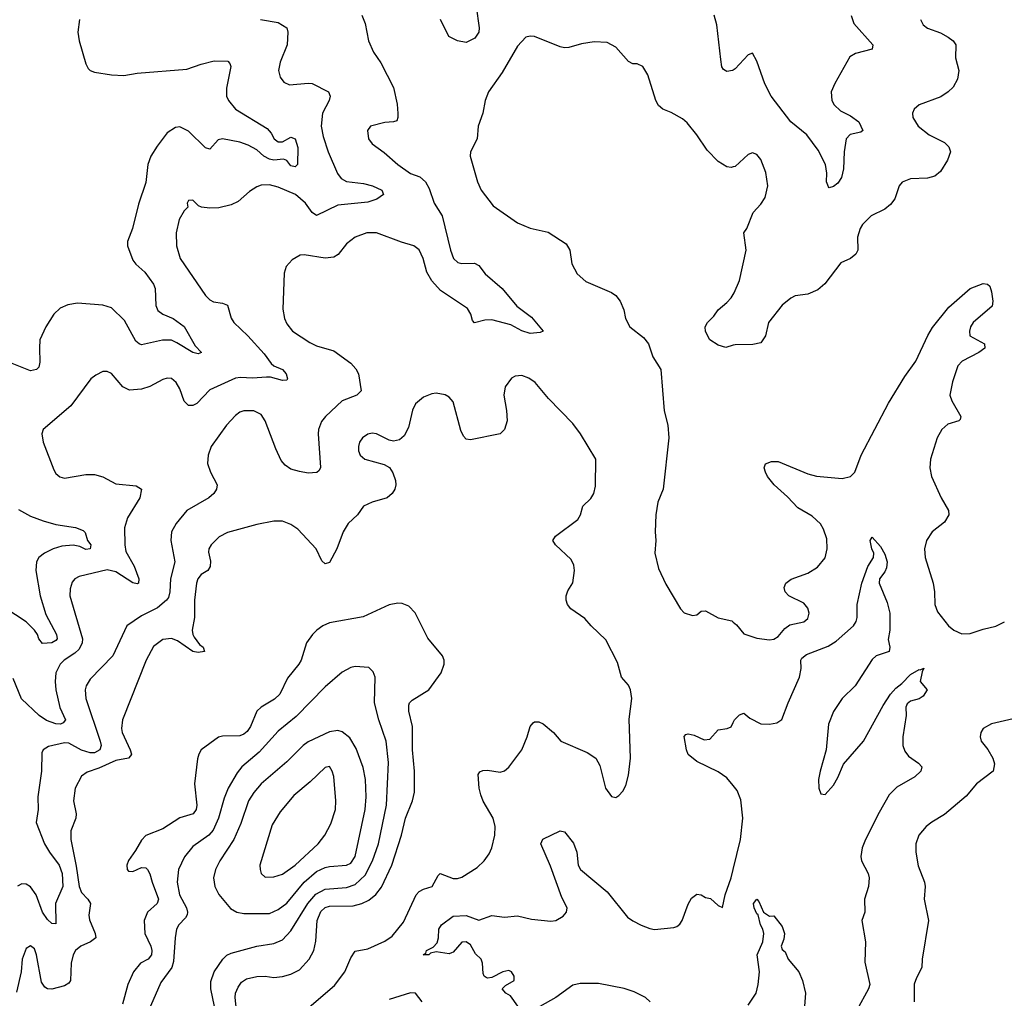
# Model space of a CAD drawing. Header units: inches. Extents: x 1682530 to 1839546, y 640742 to 791647.
# Tile 171 of 256: x 1736660 to 1741269, y 684906 to 689488. Entities that reach past the tile are written whole.
import ezdxf

# ---------------------------------------------------------------- set-up
doc = ezdxf.new("R2010")
doc.units = ezdxf.units.IN
doc.header["$MEASUREMENT"] = 0
doc.layers.add('B7638', color=7, linetype='Continuous')
doc.layers.add('B7648', color=7, linetype='Continuous')

msp = doc.modelspace()

# ---------------------------------------------------------------- linework, layer by layer
at = {"layer": 'B7638', "color": 5}
for points, elevation in [([(1738796.5, 689550), (1738811.7, 689450), (1738810.2, 689430), (1738790, 689402), (1738750, 689382), (1738709, 689390), (1738669.6, 689410), (1738629.8, 689489.8)], 760), ([(1736940.8, 689490), (1736932.4, 689430), (1736938.5, 689390), (1736970, 689281), (1736980.5, 689260.5), (1736990, 689250.5), (1737010, 689242.4), (1737090, 689230.3), (1737147.4, 689227.4), (1737210, 689238), (1737443.2, 689256.8), (1737510, 689280.7), (1737570, 689295.2), (1737633.9, 689293.9), (1737643.7, 689283.7), (1737648.6, 689268.6), (1737627.7, 689167.7), (1737628.9, 689130), (1737638, 689110), (1737670, 689069.2), (1737819.1, 688979.1), (1737837.5, 688957.5), (1737851.2, 688931.2), (1737870, 688916), (1737890, 688917.3), (1737930, 688938.6), (1737950, 688930.3), (1737962, 688890), (1737960.3, 688810), (1737950, 688798.9), (1737930, 688804.7), (1737910, 688829.6), (1737894.9, 688834.9), (1737850, 688831.4), (1737830, 688835.9), (1737802.5, 688850), (1737770, 688879.3), (1737730, 688900.4), (1737690, 688914.7), (1737610, 688931.1), (1737590, 688925.6), (1737550, 688882.4), (1737530, 688887.8), (1737450, 688966.3), (1737410, 688986), (1737390, 688984.2), (1737350, 688958), (1737303, 688897), (1737274, 688850), (1737259.7, 688810), (1737250, 688726), (1737215.8, 688624.2), (1737187.9, 688510), (1737165.2, 688450), (1737164.9, 688430), (1737190, 688362.6), (1737204.2, 688344.2), (1737246.7, 688306.7), (1737286.2, 688250), (1737293.8, 688230), (1737296.8, 688150), (1737306.4, 688126.4), (1737330, 688110.2), (1737378.9, 688090), (1737430, 688052.2), (1737481.8, 687961.8), (1737510.7, 687930), (1737496.1, 687923.9), (1737470, 687929.7), (1737395.9, 687975.9), (1737370, 687987.2), (1737328, 687987.9), (1737230, 687966.2), (1737219.3, 687970), (1737203.9, 687983.9), (1737150, 688079.2), (1737090, 688138.5), (1737050, 688152.4), (1736930, 688161.4), (1736886.1, 688153.9), (1736850, 688138), (1736820.2, 688110), (1736781.8, 688050), (1736755.2, 687990), (1736752.1, 687950), (1736755.2, 687884.8), (1736750, 687862), (1736739.3, 687850), (1736710, 687843.5), (1736610, 687885.3)], 720), ([(1737787.3, 689490), (1737870, 689475.5), (1737910.4, 689450), (1737914.6, 689430), (1737912.7, 689370), (1737878.9, 689290), (1737872, 689250), (1737879, 689219), (1737896.7, 689196.7), (1737923.4, 689183.4), (1738010, 689191.5), (1738028.9, 689188.9), (1738105.3, 689150), (1738113.4, 689130), (1738109.2, 689110), (1738077.1, 689050), (1738071, 688990), (1738081, 688940.9), (1738103.9, 688870), (1738147.5, 688767.5), (1738164.9, 688744.9), (1738190, 688730.1), (1738270, 688722), (1738312.2, 688710), (1738355.3, 688690), (1738363.8, 688670), (1738332.2, 688647.8), (1738290, 688633.4), (1738150, 688619.4), (1738050, 688571), (1738030, 688585.7), (1737997.7, 688630), (1737950.9, 688670), (1737870, 688704.4), (1737830, 688714.8), (1737790, 688713.7), (1737770, 688706.3), (1737736, 688684), (1737683.2, 688636.8), (1737650, 688621.1), (1737592.5, 688607.5), (1737550, 688605.7), (1737511.3, 688611.3), (1737497, 688617), (1737470, 688644), (1737450, 688642), (1737444, 688630), (1737446.8, 688610), (1737430, 688593.2), (1737406.7, 688553.3), (1737392.7, 688490), (1737394, 688430), (1737411.7, 688370), (1737530, 688197.6), (1737550, 688177), (1737567.4, 688167.4), (1737610, 688160.7), (1737632.5, 688152.5), (1737650.1, 688090.1), (1737662.6, 688070), (1737728.5, 688008.5), (1737804.4, 687924.4), (1737837.9, 687877.9), (1737850, 687867.4), (1737890.3, 687850), (1737908.2, 687830), (1737913.8, 687806.2), (1737910, 687801.2), (1737890, 687799.6), (1737834.5, 687814.5), (1737815.1, 687815.1), (1737750.1, 687809.9), (1737693.3, 687813.3), (1737670, 687809.3), (1737550, 687755.6), (1737490, 687690.9), (1737470, 687682.2), (1737450, 687681.5), (1737430, 687701.6), (1737410, 687759.5), (1737393.1, 687790), (1737370, 687808.2), (1737350, 687809.7), (1737330, 687803.1), (1737268.6, 687771.4), (1737230, 687758), (1737173.9, 687753.9), (1737143.5, 687770), (1737090, 687831.3), (1737070, 687841.3), (1737050, 687841.3), (1737016.1, 687823.9), (1736993.8, 687806.2), (1736899.1, 687680.9), (1736770.8, 687570), (1736764, 687550), (1736770.6, 687510), (1736819.9, 687379.9), (1736830, 687362.8), (1736848, 687348), (1736870, 687342), (1736970, 687358.7), (1737010, 687358.7), (1737050, 687347.2), (1737110, 687315.8), (1737205.1, 687305.1), (1737230.4, 687290), (1737222.2, 687250), (1737164.8, 687155.2), (1737150.7, 687109.3), (1737152.5, 687030), (1737157.7, 686997.7), (1737196.5, 686930), (1737217.1, 686870), (1737216.3, 686850), (1737210, 686846.9), (1737190, 686852), (1737110, 686903.4), (1737070, 686912.3), (1736939.1, 686880.9), (1736918, 686870), (1736906.1, 686853.9), (1736896.7, 686823.3), (1736894.6, 686790), (1736953.9, 686590), (1736952.1, 686570), (1736938.5, 686541.5), (1736917.9, 686522.1), (1736868.6, 686490), (1736850, 686471.4), (1736829.5, 686430), (1736825.6, 686390), (1736829.2, 686350), (1736847.9, 686267.9), (1736874, 686210), (1736864, 686196), (1736850.4, 686189.6), (1736829.4, 686190.6), (1736786.2, 686206.2), (1736751.1, 686230), (1736668.7, 686308.7), (1736630, 686402.9)], 740), ([(1738262.4, 689510), (1738277.1, 689470), (1738292.4, 689390), (1738316.7, 689336.7), (1738350, 689286.8), (1738410, 689170.8), (1738427.3, 689092.7), (1738430.3, 689049.7), (1738430.3, 689029.7), (1738424.9, 689015.1), (1738410.3, 689009.7), (1738370, 689007.8), (1738302.8, 688990), (1738288.4, 688970), (1738293.4, 688930), (1738310, 688907.7), (1738366.6, 688866.6), (1738430.4, 688810), (1738490, 688769), (1738532.8, 688752.8), (1738559.6, 688730), (1738577.6, 688697.6), (1738600.2, 688630), (1738637.5, 688570), (1738677, 688410), (1738691.3, 688370), (1738711.7, 688351.7), (1738730, 688347.3), (1738789.1, 688349.1), (1738810, 688338), (1738838.5, 688298.5), (1738918.4, 688230), (1738986.8, 688146.8), (1739056.2, 688096.2), (1739111.3, 688030), (1739096.3, 688023.7), (1739050, 688019.5), (1739010, 688031.8), (1738959.3, 688059.3), (1738870, 688082.6), (1738838, 688082), (1738789.5, 688069.5), (1738780.1, 688080.1), (1738771.5, 688110), (1738756.4, 688136.4), (1738630, 688219.8), (1738590, 688266.3), (1738566.5, 688306.5), (1738548.9, 688370), (1738530, 688411.2), (1738504.7, 688430), (1738446.7, 688446.7), (1738330.3, 688489.7), (1738284.7, 688490), (1738230, 688469.6), (1738190, 688439.6), (1738151, 688389), (1738130, 688376.8), (1738090, 688371.7), (1737992.2, 688387.8), (1737973.7, 688386.3), (1737936.3, 688363.7), (1737907.7, 688332.2), (1737898.7, 688301.3), (1737892.7, 688132.7), (1737899, 688090), (1737910, 688063.8), (1737937, 688030), (1738017.6, 687977.6), (1738050, 687961.7), (1738130, 687938), (1738210, 687880.3), (1738233.8, 687853.8), (1738246.4, 687830), (1738258.6, 687750), (1738237.6, 687730), (1738170, 687703.4), (1738091.4, 687630), (1738073.6, 687606.4), (1738058.9, 687570), (1738056.8, 687550), (1738068.9, 687391.1), (1738062.6, 687377.4), (1738051.5, 687368.5), (1738010, 687364.7), (1737970, 687373.6), (1737930, 687384.5), (1737902.1, 687402.1), (1737884.7, 687424.7), (1737858.9, 687478.9), (1737810, 687609.6), (1737790, 687639.7), (1737756.5, 687656.5), (1737710, 687657.7), (1737690, 687651.1), (1737670, 687635.8), (1737627.9, 687590), (1737556.9, 687490), (1737542.4, 687450), (1737539.6, 687410), (1737552.7, 687370), (1737583.8, 687310), (1737581.6, 687290), (1737568.2, 687270), (1737544.9, 687250), (1737442, 687190), (1737393.1, 687130), (1737370.3, 687090), (1737368.2, 687050), (1737386.2, 686950), (1737366.4, 686870), (1737363.2, 686810), (1737356.6, 686783.4), (1737348.1, 686770), (1737305, 686735), (1737230, 686696.8), (1737161.5, 686650), (1737096.2, 686510), (1736990, 686399.7), (1736971.5, 686370), (1736967.1, 686350), (1736969.2, 686310), (1737037.2, 686110), (1737040.9, 686090), (1737035.3, 686070), (1737010, 686055.8), (1736990, 686055.8), (1736950, 686067.7), (1736890, 686100.4), (1736870, 686101.8), (1736794.3, 686085.7), (1736770.4, 686070), (1736764.2, 686055.8), (1736762.7, 685970), (1736744.4, 685850), (1736747.3, 685790), (1736736.8, 685730), (1736776.4, 685630), (1736799.2, 685590), (1736844.2, 685530), (1736859.4, 685490), (1736861.7, 685430), (1736827.2, 685350), (1736830, 685255.3), (1736810, 685256.9), (1736790, 685274.5), (1736767.5, 685310), (1736738, 685390), (1736710, 685428.6), (1736690, 685440.3), (1736670, 685442.2), (1736649.4, 685430.6)], 760), ([(1740000, 689252.2), (1739996.3, 689250), (1739970, 689246), (1739954.5, 689254.5), (1739947.6, 689267.6), (1739942, 689302), (1739924.2, 689464.2), (1739911, 689510)], 760), ([(1740000, 688798.9), (1739990, 688797), (1739970, 688799.5), (1739930, 688825.1), (1739877.5, 688877.5), (1739830, 688949.6), (1739785.1, 689005.1), (1739763.5, 689023.5), (1739710, 689053.3), (1739670, 689069.6), (1739650, 689086.6), (1739638, 689110), (1739601.3, 689230), (1739577, 689270), (1739550, 689282.4), (1739530, 689282.4), (1739510, 689293), (1739450, 689359.6), (1739410, 689381.3), (1739350, 689384.4), (1739290, 689376.1), (1739230, 689357.8), (1739210, 689356.5), (1739190, 689360.8), (1739070.4, 689409.6), (1739050, 689411.8), (1739030, 689407), (1738990, 689365.1), (1738918.2, 689241.8), (1738854, 689150), (1738838.3, 689110), (1738827.4, 689050), (1738806.7, 688990), (1738801.1, 688930), (1738770.3, 688870), (1738768.8, 688850), (1738803.5, 688730), (1738819.8, 688690), (1738877, 688617), (1738990, 688536.9), (1739050, 688512.9), (1739134, 688494), (1739218.3, 688438.3), (1739235.8, 688410), (1739244.4, 688344.5), (1739270, 688298.9), (1739310, 688262), (1739430.3, 688210.3), (1739450, 688196.3), (1739470.4, 688170), (1739487.7, 688130), (1739496.3, 688090), (1739516.3, 688050), (1739580.9, 688000.9), (1739604, 687970), (1739624.4, 687910), (1739662, 687850), (1739677.4, 687657.4), (1739694, 687590), (1739699.1, 687530), (1739672, 687290), (1739647.6, 687230), (1739638, 687170), (1739635.3, 687090), (1739638.7, 687050), (1739634, 686990), (1739650, 686918), (1739684.7, 686844.7), (1739752.7, 686730), (1739770, 686710.5), (1739810, 686698), (1739830, 686702), (1739850, 686719.1), (1739870, 686720.3), (1739930, 686687.8), (1739993.3, 686673.3), (1740000, 686667.9)], 780), ([(1740000, 687963.7), (1739966, 687954), (1739930, 687963.7), (1739890, 687989.3), (1739870, 688028.7), (1739869.6, 688050), (1739879.3, 688070), (1739910, 688101), (1739929.4, 688130), (1739970, 688163.7), (1739990, 688186.4), (1740000, 688202.1)], 780), ([(1737993.9, 684846.1), (1738134.2, 684965.8), (1738182.8, 685030), (1738210, 685095.3), (1738230, 685126.7), (1738290, 685138.1), (1738370, 685173), (1738403.5, 685196.5), (1738457.2, 685262.8), (1738516.5, 685390), (1738530, 685406.4), (1738550, 685417.3), (1738591, 685429), (1738618.7, 685481.3), (1738629, 685491), (1738690, 685467.2), (1738710, 685467), (1738730, 685473.7), (1738801.5, 685518.5), (1738835.1, 685550), (1738857.4, 685582.6), (1738870, 685610.5), (1738884.1, 685670), (1738885.4, 685710), (1738876.7, 685750), (1738830, 685829.8), (1738818.5, 685858.5), (1738811.3, 685890), (1738806.6, 685953.4), (1738813.5, 685966.5), (1738827.4, 685972.6), (1738850, 685974), (1738910, 685965.7), (1738930, 685971.3), (1738950, 685987.8), (1739011, 686069), (1739036.2, 686130), (1739050, 686179.1), (1739063.3, 686196.7), (1739070, 686201.1), (1739090, 686200.3), (1739110, 686191.3), (1739159.5, 686150), (1739192.7, 686110), (1739317.1, 686057.1), (1739357.3, 686030), (1739375.6, 685995.6), (1739403, 685890), (1739430, 685851), (1739450, 685846.8), (1739464.1, 685855.9), (1739484.1, 685875.9), (1739498, 685902), (1739509.5, 685950.5), (1739519.5, 686030), (1739513.3, 686213.3), (1739526, 686310), (1739519.3, 686350), (1739510, 686373), (1739477.7, 686410), (1739459.1, 686479.1), (1739404.4, 686584.4), (1739335.1, 686650), (1739305.3, 686685.3), (1739239.6, 686730), (1739224.7, 686750), (1739217.6, 686770), (1739218.4, 686790), (1739226.2, 686813.8), (1739250, 686852), (1739257, 686910), (1739253.8, 686933.8), (1739241.2, 686961.2), (1739168.7, 687030), (1739155.3, 687050), (1739168.7, 687070), (1739272.6, 687147.4), (1739285.6, 687170), (1739296.2, 687210), (1739333.3, 687246.7), (1739348, 687270), (1739355.2, 687304.8), (1739356.4, 687430), (1739284.8, 687550), (1739250, 687597.7), (1739135.3, 687715.3), (1739073, 687790), (1739043.7, 687810), (1739010, 687823), (1738980.2, 687819.7), (1738962, 687810), (1738933, 687770), (1738926.4, 687730), (1738938.7, 687658.7), (1738941.7, 687610), (1738930.3, 687570), (1738910, 687549.7), (1738770, 687520.5), (1738750, 687523.6), (1738738, 687538), (1738725.4, 687565.4), (1738690, 687699.5), (1738670, 687721.6), (1738652.1, 687732.1), (1738610, 687739.1), (1738590, 687736.8), (1738550, 687721.1), (1738512.4, 687690), (1738499.5, 687660.5), (1738480.6, 687579.4), (1738459.6, 687540.4), (1738438.7, 687521.3), (1738410, 687514.5), (1738390, 687519.5), (1738330, 687549.6), (1738310, 687553), (1738290, 687547.3), (1738265.5, 687530), (1738250.5, 687510), (1738246.4, 687490), (1738246.4, 687470), (1738253.4, 687450), (1738276, 687430), (1738366.3, 687406.3), (1738391.5, 687391.6), (1738406.2, 687366.2), (1738419, 687330), (1738420.8, 687310), (1738416.5, 687290), (1738404.5, 687270), (1738380.3, 687250), (1738310.1, 687229.9), (1738270.2, 687210), (1738241.3, 687170), (1738197.2, 687130), (1738174.8, 687090), (1738144.5, 687010), (1738110, 686946), (1738090, 686940.4), (1738074, 686954), (1738047.3, 687010), (1737962.7, 687102.7), (1737930, 687124.2), (1737890, 687140.4), (1737850, 687140.3), (1737770, 687125.3), (1737632.6, 687087.4), (1737593.4, 687066.6), (1737556, 687030), (1737545.5, 687010), (1737544.3, 686995.7), (1737553.6, 686953.6), (1737552.3, 686927.7), (1737540.8, 686910), (1737509.2, 686890), (1737494.5, 686870), (1737487.3, 686850), (1737478.5, 686770), (1737478.4, 686690), (1737467.8, 686630), (1737470.2, 686610), (1737477.1, 686597.1), (1737502.6, 686562.6), (1737519.1, 686550), (1737526, 686530), (1737495.2, 686524.8), (1737470, 686529.8), (1737399.6, 686579.6), (1737370, 686591.4), (1737330, 686585.7), (1737286.9, 686553.1), (1737251.8, 686490), (1737142, 686210), (1737136.6, 686170), (1737139.4, 686150), (1737177.4, 686070), (1737182.8, 686050), (1737179.2, 686040.8), (1737169.3, 686030.7), (1737110, 686019), (1737030, 685983.5), (1736975.3, 685964.7), (1736950, 685946.6), (1736919.2, 685890), (1736911.3, 685830), (1736924.7, 685770), (1736922.8, 685750), (1736898.9, 685690), (1736899.4, 685650), (1736924.8, 685524.8), (1736938, 685430), (1736950, 685402), (1736979.1, 685370), (1736990.9, 685350), (1736984.1, 685295.9), (1736986.4, 685273.6), (1737012.7, 685210), (1737016.2, 685190), (1736991.5, 685170), (1736945.8, 685150), (1736921.6, 685130), (1736910.9, 685109.1), (1736900.5, 685070), (1736897.9, 684990), (1736890, 684976.5), (1736870, 684964.9), (1736810, 684949), (1736790, 684950.8), (1736778, 684958), (1736761.7, 684981.7), (1736739.2, 685110), (1736730, 685138), (1736710, 685152), (1736690, 685139.3), (1736671.7, 685090), (1736666.4, 685030), (1736645.4, 684934.6)], 780), ([(1736654.8, 687194.8), (1736710, 687164.5), (1736770, 687141.6), (1736830, 687124.8), (1736921, 687110), (1736956.7, 687096.7), (1736966.9, 687086.9), (1736977.1, 687050), (1736993.4, 687030), (1736990.5, 687010), (1736970, 687008), (1736942.2, 687022.2), (1736910, 687028.4), (1736856.7, 687023.3), (1736816.4, 687010), (1736775.8, 686990), (1736750.3, 686970), (1736739, 686950), (1736735.2, 686910), (1736755.9, 686790), (1736782.8, 686702.8), (1736831.8, 686610), (1736835.5, 686590), (1736830, 686581.3), (1736810, 686571.1), (1736767.6, 686567.6), (1736750, 686589.4), (1736742.8, 686610), (1736729.3, 686629.3), (1736690, 686668.9), (1736590, 686735.2)], 720), ([(1737674.8, 684850), (1737668.3, 684910), (1737671.1, 684930), (1737682.3, 684957.7), (1737698.4, 684981.6), (1737722.4, 684997.6), (1737770, 685008.9), (1737809.5, 685009.5), (1737850, 685003.5), (1737890, 685007.7), (1737930, 685019.2), (1737970, 685039), (1738015.2, 685090), (1738036.3, 685130), (1738046.7, 685173.3), (1738052.2, 685270), (1738070, 685313), (1738090, 685331.4), (1738110, 685337.8), (1738220.9, 685339.1), (1738262, 685350), (1738293.9, 685366.1), (1738327.1, 685392.9), (1738353.2, 685426.8), (1738402.5, 685530), (1738447.8, 685670), (1738466.7, 685750), (1738499.2, 685830), (1738508, 685872), (1738508.7, 685970), (1738499.4, 686070), (1738499.6, 686179.6), (1738481.6, 686250), (1738481.7, 686278.3), (1738485.6, 686290), (1738498, 686302), (1738575.1, 686350), (1738633.3, 686430), (1738647.6, 686470), (1738647.6, 686490), (1738639.6, 686510), (1738570, 686592), (1738510.9, 686710.9), (1738482, 686742), (1738450, 686754.7), (1738430, 686755.8), (1738390, 686748.2), (1738268.4, 686691.6), (1738110, 686663.7), (1738078.7, 686650), (1738051.6, 686630), (1738030.1, 686609.9), (1738002, 686570), (1737977.3, 686490), (1737966.3, 686470), (1737914.2, 686405.8), (1737877.3, 686330), (1737853.3, 686306.7), (1737790.2, 686270), (1737771, 686250), (1737741.2, 686178.8), (1737725.2, 686154.8), (1737710, 686142.4), (1737690, 686134.9), (1737610, 686133.3), (1737591.4, 686128.6), (1737510, 686069.4), (1737498.7, 686050), (1737492.6, 686027.4), (1737477.7, 685910), (1737489.5, 685810), (1737486, 685790), (1737471.9, 685770), (1737409.7, 685750.4), (1737330, 685700.3), (1737250, 685668.4), (1737230, 685646.6), (1737202.4, 685597.6), (1737168.8, 685551.2), (1737161.3, 685530), (1737163.2, 685510), (1737170, 685501.5), (1737190, 685499.7), (1737230, 685519.1), (1737250, 685517.8), (1737257.7, 685510), (1737269.5, 685489.5), (1737279.6, 685450), (1737310.1, 685370), (1737304.3, 685350), (1737258.8, 685310), (1737243.3, 685270), (1737245.7, 685210), (1737273.7, 685150), (1737278.7, 685130), (1737276.8, 685110), (1737261.5, 685090), (1737225.7, 685070), (1737193.5, 685030), (1737166.8, 684970), (1737140.9, 684879.1)], 820), ([(1737579.4, 684830), (1737555.6, 684950), (1737554.9, 684985.1), (1737569.8, 685030), (1737610.4, 685089.6), (1737630, 685108.2), (1737650, 685118.2), (1737770, 685150.2), (1737850, 685162.5), (1737890, 685180.2), (1737930, 685221.3), (1738008.6, 685350), (1738047, 685393), (1738090, 685416.9), (1738190, 685424.6), (1738230, 685439.6), (1738276.9, 685483.1), (1738312.2, 685550), (1738339, 685630), (1738377.2, 685810), (1738385.8, 686010), (1738376.3, 686110), (1738342, 686210), (1738321.2, 686290), (1738324.7, 686410), (1738315.2, 686435.2), (1738294.9, 686454.9), (1738230, 686460.5), (1738210, 686455.8), (1738170, 686433), (1738090, 686364.2), (1737954.4, 686225.6), (1737870, 686156.8), (1737781.7, 686058.3), (1737699.7, 685990), (1737677.4, 685962.6), (1737635.9, 685890), (1737616.9, 685843.1), (1737591.3, 685750), (1737565.9, 685694.1), (1737544.9, 685670), (1737470, 685616.5), (1737431.1, 685568.9), (1737404, 685510), (1737396.6, 685450), (1737408.8, 685390), (1737441, 685330), (1737445.9, 685310), (1737443.6, 685296.4), (1737436.9, 685283.1), (1737404.7, 685250), (1737394.7, 685230), (1737387.6, 685190), (1737380.9, 685079.1), (1737373, 685050), (1737320.4, 684979.6), (1737272.5, 684870)], 840), ([(1740000, 685901.9), (1739970, 685937.8), (1739930, 685966), (1739830, 686015), (1739790, 686048.4), (1739781.2, 686070), (1739770, 686131.3), (1739778.6, 686141.4), (1739790, 686144.4), (1739817.6, 686137.6), (1739864.1, 686115.9), (1739890, 686119.3), (1739930, 686163), (1739971.3, 686168.7), (1739990, 686177.3), (1740000, 686197.7)], 760), ([(1738991.8, 684870), (1738957.7, 684917.7), (1738936.2, 684930), (1738918.4, 684950), (1738933.9, 684966.1), (1738975.1, 684990), (1738975.6, 685010), (1738962, 685030), (1738950, 685035.6), (1738921, 685030), (1738870, 685004.2), (1738850, 684999.7), (1738843.3, 685003.3), (1738834.5, 685010), (1738830, 685022), (1738826.4, 685070), (1738820.5, 685090), (1738794.2, 685114.2), (1738770, 685156.3), (1738750, 685171.1), (1738730, 685169.5), (1738690, 685122), (1738681.7, 685118.3), (1738670, 685115.1), (1738610, 685123.5), (1738583, 685117), (1738576, 685110), (1738548.7, 685110), (1738562, 685118), (1738565.2, 685130), (1738595.1, 685144.9), (1738614.1, 685165.9), (1738621, 685190), (1738621.7, 685230), (1738635.4, 685250), (1738690, 685291.1), (1738750, 685294.2), (1738810, 685272.3), (1738870, 685293.6), (1738930, 685286.4), (1738990, 685291.7), (1739056, 685276), (1739146.9, 685266.9), (1739170, 685270.2), (1739204.4, 685290), (1739219.8, 685310), (1739222.4, 685330), (1739198.5, 685378.5), (1739145.2, 685525.2), (1739099.3, 685630), (1739108.6, 685651.4), (1739190, 685690.3), (1739210, 685686), (1739251.8, 685631.8), (1739268.5, 685590), (1739274.6, 685530), (1739285.8, 685510), (1739410, 685405.2), (1739506, 685286), (1739530, 685268.2), (1739570, 685249.2), (1739610, 685232.6), (1739631, 685229), (1739722, 685238), (1739736.9, 685243.1), (1739750, 685253.4), (1739760.5, 685270), (1739790, 685346.8), (1739805.6, 685374.4), (1739830, 685394), (1739850, 685390.8), (1739870, 685378.8), (1739893.2, 685373.2), (1739930, 685341), (1739950, 685331.3), (1739963, 685390), (1739990.7, 685470), (1740000, 685509.2)], 760), ([(1739611.9, 684890), (1739590, 684909.9), (1739537, 684937), (1739490, 684951.7), (1739370, 684975.5), (1739284.2, 684975.8), (1739250, 684967.7), (1739170, 684910.5), (1739070, 684853.8)], 760), ([(1738544.5, 684890), (1738512.8, 684930), (1738490, 684931.8), (1738390, 684901)], 780)]:
    msp.add_lwpolyline(points, dxfattribs=dict(at, elevation=elevation))
for points, elevation in [([(1738150, 686159.8), (1738110, 686153.5), (1738010, 686106.8), (1737986.4, 686090), (1737910, 686013.5), (1737790, 685909.8), (1737756.3, 685870), (1737730.9, 685830), (1737695.4, 685724.6), (1737662.6, 685650), (1737596.6, 685550), (1737576.8, 685510), (1737567.8, 685470), (1737573.4, 685430), (1737592, 685392), (1737647.3, 685327.3), (1737676.3, 685310), (1737710, 685302.6), (1737830, 685303.2), (1737870, 685322.1), (1737910, 685351.9), (1737992.1, 685450), (1738050, 685499.6), (1738090, 685518.9), (1738110, 685523.5), (1738190, 685528.8), (1738210, 685539), (1738230.6, 685569.4), (1738277.3, 685790), (1738281.8, 685850), (1738279.6, 685930), (1738267.6, 685987.6), (1738235.5, 686075.5), (1738205.2, 686125.2), (1738170, 686153.3)], 860), ([(1738110, 685991.2), (1738090, 685986.6), (1738020, 685920), (1737943.7, 685856.3), (1737880, 685780), (1737841.9, 685718.1), (1737784.4, 685530), (1737785.3, 685510), (1737790.5, 685490), (1737810, 685472.7), (1737850, 685475.3), (1737890, 685486.9), (1737950, 685528.8), (1738056.8, 685630), (1738089.1, 685670), (1738116.9, 685723.1), (1738138, 685790), (1738140.3, 685830), (1738130, 685944), (1738122.3, 685970)], 880)]:
    msp.add_lwpolyline(points, close=True, dxfattribs=dict(at, elevation=elevation))
at = {"layer": 'B7648', "color": 5}
for points, elevation in [([(1740552.5, 689507.5), (1740565.3, 689470), (1740653.4, 689370), (1740650.5, 689350), (1740573.4, 689330), (1740546.1, 689313.9), (1740475.6, 689190), (1740458, 689150), (1740462.6, 689110), (1740473.1, 689090), (1740502.1, 689062.1), (1740550, 689038.9), (1740588.5, 689010), (1740607.3, 688970), (1740598, 688962), (1740548.4, 688951.6), (1740529.3, 688930.7), (1740520.2, 688870), (1740517.2, 688790), (1740506.7, 688750), (1740490, 688723.6), (1740470, 688707), (1740450, 688701.2), (1740445.8, 688705.8), (1740436.9, 688730), (1740438.5, 688770), (1740432, 688810), (1740398.2, 688878.2), (1740345.6, 688950), (1740270, 689010.6), (1740177.7, 689130), (1740147.9, 689187.9), (1740110, 689294.5), (1740090, 689331.3), (1740070, 689323.5), (1740010, 689258), (1740000, 689252.2)], 760), ([(1740876.3, 689490), (1740890, 689464), (1740910, 689448.4), (1740970, 689426.7), (1741006.6, 689406.6), (1741030.6, 689390), (1741041.6, 689370), (1741041.3, 689310), (1741056.1, 689250), (1741050.2, 689210), (1741030, 689171.8), (1741006.4, 689150), (1740972, 689128), (1740870.8, 689090), (1740847.3, 689070), (1740839.1, 689050), (1740840.5, 689030), (1740866, 688990), (1740918, 688950), (1740990, 688913.1), (1741010, 688892.4), (1741016.9, 688870), (1741003.5, 688830), (1740970, 688777.2), (1740944.6, 688755.4), (1740910, 688746.4), (1740830, 688743.7), (1740791.8, 688728.2), (1740777.7, 688710), (1740756.5, 688650), (1740737.2, 688622.8), (1740710, 688601.4), (1740646, 688570), (1740605.3, 688530), (1740593.7, 688510), (1740582, 688470), (1740583.7, 688410), (1740574.9, 688390), (1740549.2, 688370.8), (1740503.7, 688350), (1740428.7, 688251.3), (1740397, 688223), (1740350, 688203.5), (1740290, 688195.6), (1740270, 688185.1), (1740230, 688151.6), (1740165.3, 688070), (1740151.8, 688008.2), (1740130, 687976), (1740092.4, 687967.6), (1740010, 687966.6), (1740000, 687963.7)], 780), ([(1740000, 688202.1), (1740005.1, 688210), (1740030, 688267.3), (1740061.1, 688410), (1740049.6, 688490), (1740064.5, 688510), (1740094, 688586), (1740130, 688624), (1740150, 688656), (1740163, 688710), (1740153.4, 688773.4), (1740130, 688833.2), (1740110, 688857.2), (1740090, 688865.2), (1740070, 688857.2), (1740010, 688800.9), (1740000, 688798.9)], 780), ([(1740000, 686667.9), (1740015.6, 686655.6), (1740050, 686613.4), (1740110, 686592.4), (1740170, 686584.6), (1740190, 686587.8), (1740210, 686600.9), (1740242.3, 686637.7), (1740265.7, 686654.3), (1740330, 686668.8), (1740350, 686684.9), (1740356.3, 686710), (1740350, 686732.3), (1740330, 686755.6), (1740261.2, 686790), (1740243.7, 686810), (1740238, 686830), (1740246, 686850), (1740271.3, 686868.7), (1740350, 686897), (1740394.7, 686925.3), (1740430.8, 686969.2), (1740440.4, 687010), (1740437.8, 687057.8), (1740422.9, 687102.9), (1740408.6, 687128.6), (1740370, 687163), (1740302.5, 687202.5), (1740255, 687255), (1740191.6, 687310), (1740161.3, 687350), (1740151.8, 687370), (1740145.1, 687390), (1740152, 687408), (1740179.6, 687420.4), (1740210, 687419.5), (1740350, 687361.7), (1740390, 687350.3), (1740510, 687339.5), (1740550, 687348.7), (1740570, 687370.4), (1740598.4, 687450), (1740726.7, 687693.3), (1740802.8, 687817.1), (1740855.7, 687890), (1740910.6, 688009.4), (1740933.3, 688046.7), (1741010, 688142.6), (1741109.5, 688230), (1741170, 688253.4), (1741190.7, 688250.7), (1741201, 688241), (1741210, 688214), (1741215.5, 688170), (1741212.4, 688147.6), (1741124, 688070), (1741110.7, 688050), (1741105.5, 688030), (1741108.2, 688008.2), (1741176, 687970), (1741177.3, 687950), (1741150.6, 687930), (1741072.4, 687890), (1741052.4, 687867.6), (1741027.4, 687792.6), (1741014.9, 687730), (1741023, 687703), (1741066.4, 687630), (1741063, 687617), (1741056, 687610), (1741005.4, 687594.6), (1740976.9, 687570), (1740954.7, 687530), (1740924, 687430), (1740920.3, 687390), (1740928.8, 687350), (1740973.7, 687250), (1741007.7, 687190), (1741010.1, 687170), (1740990, 687135.6), (1740931.8, 687090), (1740905.2, 687050), (1740894.9, 687010), (1740898.5, 686970), (1740936.9, 686850), (1740943.1, 686810), (1740944.4, 686750), (1740955.8, 686715.8), (1741008.4, 686650), (1741033, 686630), (1741070, 686612.9), (1741110, 686613.6), (1741170, 686635.3), (1741230, 686649), (1741270, 686669)], 780), ([(1740000, 686197.7), (1740006, 686210), (1740030, 686233.4), (1740050, 686241.6), (1740077.8, 686217.8), (1740130, 686191.5), (1740169.6, 686190.4), (1740204.1, 686195.9), (1740228.2, 686211.8), (1740256.8, 686290), (1740310.6, 686410), (1740318, 686450), (1740316.4, 686490), (1740321.6, 686498.4), (1740343.6, 686516.4), (1740444.6, 686555.4), (1740482.3, 686577.7), (1740563.6, 686650), (1740576.3, 686670), (1740581.1, 686690), (1740580.4, 686750), (1740602, 686850), (1740630, 686928.4), (1740656.9, 686970), (1740658.9, 686990), (1740649.8, 687010), (1740642, 687050), (1740650, 687066), (1740690, 687021.6), (1740710, 686986.4), (1740721.4, 686950), (1740718.2, 686921.8), (1740710, 686903), (1740685.7, 686870), (1740683.7, 686850), (1740720.1, 686760.1), (1740734.1, 686710), (1740732.6, 686630), (1740725.7, 686585.7), (1740733.7, 686550), (1740730.4, 686530), (1740670, 686509.7), (1740650, 686492.1), (1740570.9, 686369.1), (1740510, 686309.6), (1740470, 686249.6), (1740446.7, 686190), (1740435.9, 686070), (1740407.3, 685970), (1740400.2, 685930), (1740401.7, 685890), (1740410, 685864), (1740430, 685860.5), (1740470, 685904.6), (1740490, 685939.5), (1740516.9, 686003.1), (1740610, 686110.3), (1740702.1, 686277.9), (1740737.1, 686330), (1740762.1, 686357.9), (1740790, 686379.7), (1740830, 686421.8), (1740870, 686446.4), (1740875.5, 686444.5), (1740892.1, 686452.1), (1740884.5, 686435.5), (1740875.8, 686390), (1740908.8, 686350), (1740890, 686320.3), (1740870, 686308.3), (1740830, 686297.8), (1740814.8, 686285.2), (1740808.4, 686270), (1740810.2, 686230), (1740793.7, 686130), (1740794.4, 686090), (1740802.9, 686062.9), (1740820.5, 686040.5), (1740867.3, 686007.3), (1740883, 685990), (1740878, 685970), (1740850, 685943.5), (1740765.4, 685894.6), (1740730, 685858.7), (1740683.1, 685776.9), (1740619.3, 685650), (1740604.5, 685610), (1740598, 685570), (1740600.8, 685550), (1740631.4, 685490), (1740636.5, 685470), (1740632.8, 685430), (1740614.3, 685370), (1740616.5, 685310), (1740602, 685270), (1740619.7, 685170), (1740615.6, 685075.6), (1740640.5, 684970), (1740634, 684950), (1740579.3, 684850)], 760), ([(1741310, 686215.4), (1741208.6, 686191.4), (1741170.8, 686170), (1741159.1, 686150), (1741156.3, 686130), (1741160.5, 686110), (1741191.5, 686071.5), (1741216, 686030), (1741223.8, 686003.8), (1741216.9, 685970), (1741139.5, 685910), (1741090, 685853), (1740990, 685766.6), (1740930, 685731.1), (1740903.1, 685710), (1740868.8, 685670), (1740855.6, 685630), (1740854.9, 685590), (1740866.3, 685526.3), (1740896, 685450), (1740898.9, 685430), (1740894, 685370), (1740914.7, 685270), (1740885.2, 685090), (1740883.1, 685050), (1740857.5, 685002.5), (1740847.7, 684972.3), (1740846.5, 684890)], 780), ([(1740000, 685509.2), (1740033.6, 685650), (1740044.8, 685750), (1740036.1, 685836.1), (1740019.1, 685879.1), (1740000, 685901.9)], 760), ([(1740070, 684874), (1740107.3, 684930), (1740117.6, 684970), (1740123, 685030), (1740112.6, 685110), (1740139.6, 685170), (1740143.7, 685210), (1740139, 685230), (1740127.3, 685250), (1740117.2, 685297.2), (1740110, 685302), (1740099, 685330), (1740095.3, 685350), (1740110, 685370.8), (1740119.8, 685359.8), (1740142, 685310), (1740170, 685291.3), (1740190, 685292), (1740230, 685242), (1740240.7, 685210), (1740237.3, 685182.7), (1740224.7, 685150), (1740230, 685134), (1740243.6, 685123.6), (1740258, 685090), (1740307.7, 685030), (1740324.9, 684990), (1740338.7, 684930), (1740326.9, 684790)], 740)]:
    msp.add_lwpolyline(points, dxfattribs=dict(at, elevation=elevation))

doc.saveas('drawing.dxf')
